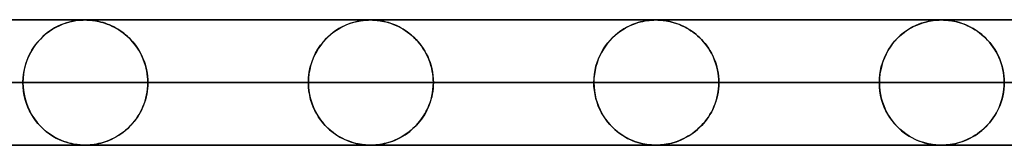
# Model space of a CAD drawing. Header units: millimetres. Extents: x -550 to 550, y -599 to 599.
# Tile 3 of 47: x -393 to -314, y 589 to 599. Entities that reach past the tile are written whole.
import ezdxf

# ---------------------------------------------------------------- set-up
doc = ezdxf.new("R2010")
doc.units = ezdxf.units.MM
doc.layers.add('HIDDEN', color=7, linetype='Continuous')
doc.layers.add('THICK', color=7, linetype='Continuous')

msp = doc.modelspace()

# ---------------------------------------------------------------- linework, layer by layer
at = {"layer": 'HIDDEN'}
for p, q in [((0, 598.99), (-451, 598.99)), ((-220.788, 598.98), (-433.2, 598.98)), ((-389.896, 598.417), (-389.624, 598.549)), ((-389.533, 598.588), (-389.778, 598.477)), ((-389.624, 598.549), (-389.352, 598.661)), ((-389.299, 598.68), (-389.533, 598.588)), ((-389.352, 598.661), (-389.082, 598.754)), ((-389.078, 598.755), (-389.299, 598.68)), ((-389.082, 598.754), (-388.815, 598.829)), ((-388.874, 598.814), (-389.078, 598.755)), ((-388.687, 598.86), (-388.874, 598.814)), ((-388.815, 598.829), (-388.558, 598.887)), ((-388.52, 598.894), (-388.687, 598.86)), ((-388.558, 598.887), (-388.325, 598.927)), ((-388.368, 598.92), (-388.52, 598.894)), ((-388.227, 598.94), (-388.368, 598.92)), ((-388.325, 598.927), (-388.121, 598.953)), ((-388.098, 598.955), (-388.227, 598.94)), ((-388.121, 598.953), (-387.958, 598.967)), ((-387.981, 598.965), (-388.098, 598.955)), ((-387.876, 598.972), (-387.981, 598.965)), ((-387.958, 598.967), (-387.84, 598.974)), ((-387.778, 598.977), (-387.876, 598.972)), ((-387.84, 598.974), (-387.751, 598.978)), ((-387.686, 598.979), (-387.778, 598.977)), ((-387.751, 598.978), (-387.673, 598.979)), ((-387.6, 598.98), (-387.686, 598.979)), ((-387.673, 598.979), (-387.6, 598.98)), ((-387.6, 598.98), (-387.53, 598.98)), ((-387.512, 598.979), (-387.6, 598.98)), ((-387.53, 598.98), (-387.457, 598.978)), ((-387.418, 598.977), (-387.512, 598.979)), ((-387.457, 598.978), (-387.377, 598.975)), ((-387.308, 598.971), (-387.418, 598.977)), ((-387.377, 598.975), (-387.288, 598.97)), ((-387.177, 598.962), (-387.308, 598.971)), ((-387.288, 598.97), (-387.194, 598.964)), ((-387.194, 598.964), (-387.097, 598.955)), ((-387.028, 598.947), (-387.177, 598.962)), ((-387.097, 598.955), (-386.998, 598.944)), ((-386.863, 598.925), (-387.028, 598.947)), ((-386.998, 598.944), (-386.889, 598.929)), ((-386.889, 598.929), (-386.768, 598.91)), ((-386.688, 598.896), (-386.863, 598.925)), ((-386.768, 598.91), (-386.635, 598.886)), ((-386.511, 598.86), (-386.688, 598.896)), ((-386.635, 598.886), (-386.491, 598.856)), ((-386.336, 598.818), (-386.511, 598.86)), ((-386.491, 598.856), (-386.338, 598.818)), ((-386.338, 598.818), (-386.176, 598.773)), ((-386.162, 598.769), (-386.336, 598.818)), ((-386.176, 598.773), (-386.005, 598.719)), ((-385.989, 598.714), (-386.162, 598.769)), ((-386.005, 598.719), (-385.827, 598.656)), ((-385.817, 598.652), (-385.989, 598.714)), ((-385.827, 598.656), (-385.642, 598.582)), ((-385.647, 598.584), (-385.817, 598.652)), ((-385.478, 598.509), (-385.647, 598.584)), ((-385.642, 598.582), (-385.453, 598.497)), ((-385.311, 598.428), (-385.478, 598.509)), ((-366.824, 598.549), (-367.067, 598.431)), ((-366.959, 598.485), (-366.678, 598.611)), ((-366.59, 598.646), (-366.824, 598.549)), ((-366.678, 598.611), (-366.398, 598.716)), ((-366.366, 598.727), (-366.59, 598.646)), ((-366.398, 598.716), (-366.122, 598.801)), ((-366.156, 598.792), (-366.366, 598.727)), ((-365.96, 598.843), (-366.156, 598.792)), ((-366.122, 598.801), (-365.85, 598.868)), ((-365.781, 598.882), (-365.96, 598.843)), ((-365.85, 598.868), (-365.599, 598.915)), ((-365.617, 598.912), (-365.781, 598.882)), ((-365.466, 598.935), (-365.617, 598.912)), ((-365.599, 598.915), (-365.378, 598.946)), ((-365.327, 598.952), (-365.466, 598.935)), ((-365.378, 598.946), (-365.195, 598.964)), ((-365.201, 598.964), (-365.327, 598.952)), ((-365.089, 598.972), (-365.201, 598.964)), ((-365.195, 598.964), (-365.062, 598.973)), ((-364.986, 598.977), (-365.089, 598.972)), ((-365.062, 598.973), (-364.964, 598.977)), ((-364.89, 598.979), (-364.986, 598.977)), ((-364.964, 598.977), (-364.88, 598.979)), ((-364.8, 598.98), (-364.89, 598.979)), ((-364.88, 598.979), (-364.802, 598.98)), ((-364.8, 598.98), (-364.725, 598.979)), ((-364.712, 598.979), (-364.8, 598.98)), ((-364.725, 598.979), (-364.646, 598.978)), ((-364.618, 598.977), (-364.712, 598.979)), ((-364.646, 598.978), (-364.558, 598.974)), ((-364.507, 598.971), (-364.618, 598.977)), ((-364.558, 598.974), (-364.462, 598.969)), ((-364.377, 598.962), (-364.507, 598.971)), ((-364.462, 598.969), (-364.36, 598.961)), ((-364.227, 598.947), (-364.377, 598.962)), ((-364.36, 598.961), (-364.255, 598.95)), ((-364.255, 598.95), (-364.144, 598.937)), ((-364.061, 598.925), (-364.227, 598.947)), ((-364.144, 598.937), (-364.019, 598.919)), ((-363.885, 598.896), (-364.061, 598.925)), ((-364.019, 598.919), (-363.88, 598.895)), ((-363.708, 598.859), (-363.885, 598.896)), ((-363.88, 598.895), (-363.729, 598.864)), ((-363.729, 598.864), (-363.566, 598.826)), ((-363.532, 598.817), (-363.708, 598.859)), ((-363.566, 598.826), (-363.392, 598.778)), ((-363.357, 598.768), (-363.532, 598.817)), ((-363.392, 598.778), (-363.209, 598.721)), ((-363.184, 598.712), (-363.357, 598.768)), ((-363.209, 598.721), (-363.017, 598.652)), ((-363.012, 598.65), (-363.184, 598.712)), ((-363.017, 598.652), (-362.818, 598.572)), ((-362.841, 598.582), (-363.012, 598.65)), ((-362.672, 598.506), (-362.841, 598.582)), ((-362.818, 598.572), (-362.614, 598.479)), ((-362.504, 598.424), (-362.672, 598.506)), ((-344.086, 598.52), (-344.322, 598.402)), ((-344.256, 598.437), (-344.047, 598.538)), ((-343.857, 598.62), (-344.086, 598.52)), ((-344.047, 598.538), (-343.84, 598.626)), ((-343.636, 598.703), (-343.857, 598.62)), ((-343.84, 598.626), (-343.634, 598.703)), ((-343.427, 598.771), (-343.636, 598.703)), ((-343.634, 598.703), (-343.431, 598.77)), ((-343.431, 598.77), (-343.23, 598.825)), ((-343.231, 598.825), (-343.427, 598.771)), ((-343.049, 598.868), (-343.231, 598.825)), ((-343.23, 598.825), (-343.034, 598.871)), ((-342.885, 598.901), (-343.049, 598.868)), ((-343.034, 598.871), (-342.851, 598.907)), ((-342.736, 598.925), (-342.885, 598.901)), ((-342.851, 598.907), (-342.683, 598.933)), ((-342.598, 598.944), (-342.736, 598.925)), ((-342.683, 598.933), (-342.534, 598.951)), ((-342.468, 598.958), (-342.598, 598.944)), ((-342.534, 598.951), (-342.401, 598.964)), ((-342.35, 598.968), (-342.468, 598.958)), ((-342.401, 598.964), (-342.283, 598.972)), ((-342.246, 598.974), (-342.35, 598.968)), ((-342.283, 598.972), (-342.178, 598.977)), ((-342.156, 598.978), (-342.246, 598.974)), ((-342.178, 598.977), (-342.085, 598.979)), ((-342.076, 598.979), (-342.156, 598.978)), ((-342.085, 598.979), (-341.999, 598.98)), ((-342, 598.98), (-342.076, 598.979)), ((-341.922, 598.979), (-342, 598.98)), ((-341.999, 598.98), (-341.919, 598.979)), ((-341.838, 598.977), (-341.922, 598.979)), ((-341.919, 598.979), (-341.835, 598.977)), ((-341.741, 598.973), (-341.838, 598.977)), ((-341.835, 598.977), (-341.743, 598.973)), ((-341.743, 598.973), (-341.641, 598.967)), ((-341.625, 598.966), (-341.741, 598.973)), ((-341.641, 598.967), (-341.536, 598.958)), ((-341.489, 598.954), (-341.625, 598.966)), ((-341.536, 598.958), (-341.428, 598.947)), ((-341.336, 598.936), (-341.489, 598.954)), ((-341.428, 598.947), (-341.314, 598.933)), ((-341.168, 598.91), (-341.336, 598.936)), ((-341.314, 598.933), (-341.184, 598.913)), ((-341.184, 598.913), (-341.041, 598.887)), ((-340.992, 598.878), (-341.168, 598.91)), ((-341.041, 598.887), (-340.886, 598.855)), ((-340.817, 598.838), (-340.992, 598.878)), ((-340.886, 598.855), (-340.72, 598.814)), ((-340.641, 598.792), (-340.817, 598.838)), ((-340.72, 598.814), (-340.545, 598.764)), ((-340.465, 598.739), (-340.641, 598.792)), ((-340.545, 598.764), (-340.36, 598.704)), ((-340.291, 598.68), (-340.465, 598.739)), ((-340.36, 598.704), (-340.167, 598.633)), ((-340.117, 598.613), (-340.291, 598.68)), ((-340.167, 598.633), (-339.969, 598.55)), ((-339.944, 598.54), (-340.117, 598.613)), ((-339.969, 598.55), (-339.768, 598.457)), ((-339.773, 598.459), (-339.944, 598.54)), ((-321.238, 598.542), (-321.485, 598.422)), ((-321.361, 598.484), (-321.158, 598.577)), ((-321, 598.642), (-321.238, 598.542)), ((-321.158, 598.577), (-320.957, 598.659)), ((-320.772, 598.725), (-321, 598.642)), ((-320.957, 598.659), (-320.758, 598.729)), ((-320.556, 598.791), (-320.772, 598.725)), ((-320.758, 598.729), (-320.562, 598.79)), ((-320.562, 598.79), (-320.369, 598.841)), ((-320.355, 598.844), (-320.556, 598.791)), ((-320.369, 598.841), (-320.183, 598.882)), ((-320.171, 598.884), (-320.355, 598.844)), ((-320.183, 598.882), (-320.009, 598.914)), ((-320.007, 598.914), (-320.171, 598.884)), ((-320.009, 598.914), (-319.851, 598.937)), ((-319.859, 598.936), (-320.007, 598.914)), ((-319.72, 598.953), (-319.859, 598.936)), ((-319.851, 598.937), (-319.709, 598.954)), ((-319.59, 598.965), (-319.72, 598.953)), ((-319.709, 598.954), (-319.583, 598.965)), ((-319.473, 598.973), (-319.59, 598.965)), ((-319.583, 598.965), (-319.471, 598.973)), ((-319.372, 598.977), (-319.473, 598.973)), ((-319.471, 598.973), (-319.371, 598.977)), ((-319.283, 598.979), (-319.372, 598.977)), ((-319.371, 598.977), (-319.281, 598.979)), ((-319.2, 598.98), (-319.283, 598.979)), ((-319.281, 598.979), (-319.199, 598.98)), ((-319.119, 598.979), (-319.2, 598.98)), ((-319.199, 598.98), (-319.118, 598.979)), ((-319.032, 598.977), (-319.119, 598.979)), ((-319.118, 598.979), (-319.033, 598.977)), ((-319.033, 598.977), (-318.938, 598.973)), ((-318.931, 598.973), (-319.032, 598.977)), ((-318.938, 598.973), (-318.834, 598.967)), ((-318.808, 598.965), (-318.931, 598.973)), ((-318.834, 598.967), (-318.727, 598.958)), ((-318.662, 598.951), (-318.808, 598.965)), ((-318.727, 598.958), (-318.617, 598.946)), ((-318.497, 598.93), (-318.662, 598.951)), ((-318.617, 598.946), (-318.497, 598.93)), ((-318.497, 598.93), (-318.363, 598.909)), ((-318.316, 598.901), (-318.497, 598.93)), ((-318.363, 598.909), (-318.214, 598.882)), ((-318.128, 598.864), (-318.316, 598.901)), ((-318.214, 598.882), (-318.053, 598.847)), ((-317.941, 598.819), (-318.128, 598.864)), ((-318.053, 598.847), (-317.881, 598.803)), ((-317.754, 598.767), (-317.941, 598.819)), ((-317.881, 598.803), (-317.699, 598.75)), ((-317.568, 598.707), (-317.754, 598.767)), ((-317.699, 598.75), (-317.507, 598.686)), ((-317.384, 598.64), (-317.568, 598.707)), ((-317.507, 598.686), (-317.308, 598.61)), ((-317.2, 598.564), (-317.384, 598.64)), ((-317.308, 598.61), (-317.103, 598.521)), ((-317.018, 598.481), (-317.2, 598.564)), ((-317.103, 598.521), (-316.899, 598.422)), ((-390.744, 597.855), (-390.961, 597.665)), ((-390.952, 597.674), (-390.697, 597.892)), ((-390.516, 598.031), (-390.744, 597.855)), ((-390.697, 597.892), (-390.435, 598.089)), ((-390.278, 598.194), (-390.516, 598.031)), ((-390.435, 598.089), (-390.167, 598.264)), ((-390.031, 598.344), (-390.278, 598.194)), ((-390.167, 598.264), (-389.896, 598.417)), ((-389.778, 598.477), (-390.031, 598.344)), ((-385.453, 598.497), (-385.265, 598.404)), ((-385.146, 598.34), (-385.311, 598.428)), ((-385.265, 598.404), (-385.081, 598.303)), ((-384.984, 598.245), (-385.146, 598.34)), ((-385.081, 598.303), (-384.902, 598.194)), ((-384.824, 598.143), (-384.984, 598.245)), ((-384.902, 598.194), (-384.728, 598.078)), ((-384.667, 598.035), (-384.824, 598.143)), ((-384.728, 598.078), (-384.558, 597.955)), ((-384.512, 597.92), (-384.667, 598.035)), ((-384.558, 597.955), (-384.394, 597.825)), ((-384.361, 597.798), (-384.512, 597.92)), ((-384.394, 597.825), (-384.235, 597.688)), ((-384.213, 597.669), (-384.361, 597.798)), ((-368.317, 597.513), (-368.061, 597.754)), ((-368.002, 597.805), (-368.212, 597.616)), ((-368.061, 597.754), (-367.794, 597.972)), ((-367.782, 597.982), (-368.002, 597.805)), ((-367.794, 597.972), (-367.52, 598.167)), ((-367.553, 598.145), (-367.782, 597.982)), ((-367.314, 598.295), (-367.553, 598.145)), ((-367.52, 598.167), (-367.24, 598.338)), ((-367.067, 598.431), (-367.314, 598.295)), ((-367.24, 598.338), (-366.959, 598.485)), ((-362.614, 598.479), (-362.413, 598.376)), ((-362.339, 598.336), (-362.504, 598.424)), ((-362.413, 598.376), (-362.217, 598.265)), ((-362.176, 598.24), (-362.339, 598.336)), ((-362.217, 598.265), (-362.027, 598.146)), ((-362.016, 598.138), (-362.176, 598.24)), ((-362.027, 598.146), (-361.842, 598.017)), ((-361.859, 598.03), (-362.016, 598.138)), ((-361.704, 597.914), (-361.859, 598.03)), ((-361.842, 598.017), (-361.662, 597.881)), ((-361.553, 597.792), (-361.704, 597.914)), ((-361.662, 597.881), (-361.489, 597.737)), ((-361.405, 597.662), (-361.553, 597.792)), ((-361.489, 597.737), (-361.322, 597.584)), ((-345.266, 597.749), (-345.478, 597.551)), ((-345.477, 597.551), (-345.283, 597.734)), ((-345.283, 597.734), (-345.084, 597.902)), ((-345.043, 597.935), (-345.266, 597.749)), ((-345.084, 597.902), (-344.88, 598.057)), ((-344.807, 598.107), (-345.043, 597.935)), ((-344.88, 598.057), (-344.673, 598.197)), ((-344.564, 598.265), (-344.807, 598.107)), ((-344.673, 598.197), (-344.464, 598.324)), ((-344.322, 598.402), (-344.564, 598.265)), ((-344.464, 598.324), (-344.256, 598.437)), ((-339.603, 598.371), (-339.773, 598.459)), ((-339.768, 598.457), (-339.572, 598.355)), ((-339.436, 598.277), (-339.603, 598.371)), ((-339.572, 598.355), (-339.382, 598.244)), ((-339.27, 598.174), (-339.436, 598.277)), ((-339.382, 598.244), (-339.197, 598.126)), ((-339.108, 598.065), (-339.27, 598.174)), ((-339.197, 598.126), (-339.018, 598.001)), ((-338.948, 597.948), (-339.108, 598.065)), ((-339.018, 598.001), (-338.845, 597.868)), ((-338.791, 597.824), (-338.948, 597.948)), ((-338.845, 597.868), (-338.677, 597.727)), ((-338.637, 597.692), (-338.791, 597.824)), ((-338.677, 597.727), (-338.516, 597.58)), ((-322.483, 597.733), (-322.708, 597.519)), ((-322.562, 597.661), (-322.37, 597.831)), ((-322.244, 597.932), (-322.483, 597.733)), ((-322.37, 597.831), (-322.172, 597.988)), ((-321.993, 598.117), (-322.244, 597.932)), ((-322.172, 597.988), (-321.971, 598.132)), ((-321.737, 598.281), (-321.993, 598.117)), ((-321.971, 598.132), (-321.768, 598.262)), ((-321.768, 598.262), (-321.564, 598.38)), ((-321.485, 598.422), (-321.737, 598.281)), ((-321.564, 598.38), (-321.361, 598.484)), ((-316.838, 598.39), (-317.018, 598.481)), ((-316.899, 598.422), (-316.701, 598.315)), ((-316.66, 598.291), (-316.838, 598.39)), ((-316.701, 598.315), (-316.509, 598.199)), ((-316.485, 598.184), (-316.66, 598.291)), ((-316.509, 598.199), (-316.322, 598.076)), ((-316.312, 598.069), (-316.485, 598.184)), ((-316.322, 598.076), (-316.141, 597.944)), ((-316.143, 597.945), (-316.312, 598.069)), ((-315.977, 597.813), (-316.143, 597.945)), ((-316.141, 597.944), (-315.966, 597.804)), ((-315.815, 597.673), (-315.977, 597.813)), ((-315.966, 597.804), (-315.798, 597.657)), ((-391.545, 597.02), (-391.716, 596.779)), ((-391.641, 596.888), (-391.426, 597.171)), ((-391.362, 597.247), (-391.545, 597.02)), ((-391.426, 597.171), (-391.195, 597.433)), ((-391.167, 597.462), (-391.362, 597.247)), ((-391.195, 597.433), (-390.952, 597.674)), ((-390.961, 597.665), (-391.167, 597.462)), ((-384.235, 597.688), (-384.082, 597.544)), ((-384.069, 597.533), (-384.213, 597.669)), ((-384.082, 597.544), (-383.934, 597.394)), ((-383.929, 597.389), (-384.069, 597.533)), ((-383.934, 597.394), (-383.792, 597.237)), ((-383.794, 597.239), (-383.929, 597.389)), ((-383.663, 597.082), (-383.794, 597.239)), ((-383.792, 597.237), (-383.656, 597.073)), ((-383.537, 596.917), (-383.663, 597.082)), ((-383.656, 597.073), (-383.525, 596.901)), ((-368.996, 596.652), (-368.787, 596.961)), ((-368.776, 596.977), (-368.941, 596.739)), ((-368.787, 596.961), (-368.56, 597.248)), ((-368.599, 597.202), (-368.776, 596.977)), ((-368.411, 597.415), (-368.599, 597.202)), ((-368.56, 597.248), (-368.317, 597.513)), ((-368.212, 597.616), (-368.411, 597.415)), ((-361.261, 597.526), (-361.405, 597.662)), ((-361.322, 597.584), (-361.161, 597.424)), ((-361.122, 597.382), (-361.261, 597.526)), ((-361.161, 597.424), (-361.008, 597.256)), ((-360.986, 597.232), (-361.122, 597.382)), ((-361.008, 597.256), (-360.861, 597.08)), ((-360.856, 597.074), (-360.986, 597.232)), ((-360.861, 597.08), (-360.72, 596.895)), ((-360.73, 596.909), (-360.856, 597.074)), ((-345.863, 597.121), (-346.037, 596.89)), ((-346.015, 596.921), (-345.844, 597.145)), ((-345.677, 597.342), (-345.863, 597.121)), ((-345.844, 597.145), (-345.665, 597.355)), ((-345.478, 597.551), (-345.677, 597.342)), ((-345.665, 597.355), (-345.477, 597.551)), ((-338.487, 597.552), (-338.637, 597.692)), ((-338.516, 597.58), (-338.361, 597.426)), ((-338.341, 597.404), (-338.487, 597.552)), ((-338.361, 597.426), (-338.214, 597.264)), ((-338.199, 597.248), (-338.341, 597.404)), ((-338.214, 597.264), (-338.072, 597.096)), ((-338.062, 597.083), (-338.199, 597.248)), ((-338.072, 597.096), (-337.937, 596.92)), ((-337.93, 596.911), (-338.062, 597.083)), ((-323.115, 597.053), (-323.296, 596.802)), ((-323.264, 596.849), (-323.101, 597.072)), ((-322.919, 597.292), (-323.115, 597.053)), ((-323.101, 597.072), (-322.929, 597.281)), ((-322.929, 597.281), (-322.749, 597.477)), ((-322.708, 597.519), (-322.919, 597.292)), ((-322.749, 597.477), (-322.562, 597.661)), ((-315.657, 597.524), (-315.815, 597.673)), ((-315.798, 597.657), (-315.636, 597.503)), ((-315.503, 597.366), (-315.657, 597.524)), ((-315.636, 597.503), (-315.481, 597.341)), ((-315.355, 597.199), (-315.503, 597.366)), ((-315.481, 597.341), (-315.332, 597.172)), ((-315.212, 597.022), (-315.355, 597.199)), ((-315.332, 597.172), (-315.19, 596.994)), ((-315.075, 596.837), (-315.212, 597.022)), ((-315.19, 596.994), (-315.055, 596.808)), ((-392.176, 595.916), (-392.019, 596.259)), ((-392.023, 596.251), (-392.156, 595.965)), ((-391.876, 596.523), (-392.023, 596.251)), ((-392.019, 596.259), (-391.84, 596.584)), ((-391.716, 596.779), (-391.876, 596.523)), ((-391.84, 596.584), (-391.641, 596.888)), ((-383.417, 596.745), (-383.537, 596.917)), ((-383.525, 596.901), (-383.401, 596.721)), ((-383.303, 596.566), (-383.417, 596.745)), ((-383.401, 596.721), (-383.282, 596.532)), ((-383.195, 596.38), (-383.303, 596.566)), ((-383.282, 596.532), (-383.17, 596.335)), ((-383.094, 596.187), (-383.195, 596.38)), ((-383.17, 596.335), (-383.066, 596.13)), ((-383.001, 595.989), (-383.094, 596.187)), ((-369.238, 596.218), (-369.367, 595.935)), ((-369.352, 595.969), (-369.186, 596.321)), ((-369.096, 596.486), (-369.238, 596.218)), ((-369.186, 596.321), (-368.996, 596.652)), ((-368.941, 596.739), (-369.096, 596.486)), ((-360.61, 596.737), (-360.73, 596.909)), ((-360.72, 596.895), (-360.585, 596.7)), ((-360.496, 596.558), (-360.61, 596.737)), ((-360.585, 596.7), (-360.459, 596.495)), ((-360.389, 596.372), (-360.496, 596.558)), ((-360.459, 596.495), (-360.34, 596.281)), ((-360.288, 596.179), (-360.389, 596.372)), ((-360.34, 596.281), (-360.229, 596.056)), ((-360.196, 595.981), (-360.288, 596.179)), ((-346.585, 595.885), (-346.462, 596.165)), ((-346.345, 596.394), (-346.479, 596.128)), ((-346.462, 596.165), (-346.325, 596.431)), ((-346.197, 596.648), (-346.345, 596.394)), ((-346.325, 596.431), (-346.175, 596.683)), ((-346.037, 596.89), (-346.197, 596.648)), ((-346.175, 596.683), (-346.015, 596.921)), ((-337.937, 596.92), (-337.807, 596.736)), ((-337.803, 596.729), (-337.93, 596.911)), ((-337.807, 596.736), (-337.685, 596.543)), ((-337.683, 596.539), (-337.803, 596.729)), ((-337.685, 596.543), (-337.57, 596.342)), ((-337.57, 596.341), (-337.683, 596.539)), ((-337.57, 596.342), (-337.464, 596.133)), ((-337.465, 596.135), (-337.57, 596.341)), ((-323.613, 596.261), (-323.748, 595.969)), ((-323.689, 596.102), (-323.559, 596.364)), ((-323.462, 596.538), (-323.613, 596.261)), ((-323.559, 596.364), (-323.417, 596.613)), ((-323.296, 596.802), (-323.462, 596.538)), ((-323.417, 596.613), (-323.264, 596.849)), ((-314.944, 596.642), (-315.075, 596.837)), ((-315.055, 596.808), (-314.926, 596.613)), ((-314.822, 596.438), (-314.944, 596.642)), ((-314.926, 596.613), (-314.805, 596.409)), ((-314.707, 596.225), (-314.822, 596.438)), ((-314.805, 596.409), (-314.693, 596.197)), ((-314.601, 596.004), (-314.707, 596.225)), ((-314.693, 596.197), (-314.589, 595.976)), ((-392.417, 595.175), (-392.31, 595.554)), ((-392.273, 595.664), (-392.372, 595.349)), ((-392.31, 595.554), (-392.176, 595.916)), ((-392.156, 595.965), (-392.273, 595.664)), ((-383.066, 596.13), (-382.969, 595.917)), ((-382.915, 595.784), (-383.001, 595.989)), ((-382.969, 595.917), (-382.882, 595.696)), ((-382.839, 595.573), (-382.915, 595.784)), ((-382.882, 595.696), (-382.804, 595.468)), ((-382.771, 595.357), (-382.839, 595.573)), ((-382.804, 595.468), (-382.737, 595.234)), ((-369.607, 595.21), (-369.493, 595.598)), ((-369.48, 595.638), (-369.576, 595.328)), ((-369.493, 595.598), (-369.352, 595.969)), ((-369.367, 595.935), (-369.48, 595.638)), ((-360.229, 596.056), (-360.129, 595.823)), ((-360.111, 595.776), (-360.196, 595.981)), ((-360.129, 595.823), (-360.039, 595.581)), ((-360.034, 595.566), (-360.111, 595.776)), ((-360.039, 595.581), (-359.961, 595.331)), ((-359.967, 595.351), (-360.034, 595.566)), ((-346.704, 595.559), (-346.792, 595.259)), ((-346.785, 595.287), (-346.693, 595.592)), ((-346.599, 595.849), (-346.704, 595.559)), ((-346.693, 595.592), (-346.585, 595.885)), ((-346.479, 596.128), (-346.599, 595.849)), ((-337.368, 595.922), (-337.465, 596.135)), ((-337.464, 596.133), (-337.366, 595.917)), ((-337.28, 595.701), (-337.368, 595.922)), ((-337.366, 595.917), (-337.277, 595.693)), ((-337.201, 595.472), (-337.28, 595.701)), ((-337.277, 595.693), (-337.199, 595.463)), ((-337.133, 595.236), (-337.201, 595.472)), ((-337.199, 595.463), (-337.131, 595.227)), ((-323.993, 595.245), (-323.908, 595.542)), ((-323.867, 595.664), (-323.966, 595.345)), ((-323.908, 595.542), (-323.806, 595.828)), ((-323.748, 595.969), (-323.867, 595.664)), ((-323.806, 595.828), (-323.689, 596.102)), ((-314.505, 595.774), (-314.601, 596.004)), ((-314.589, 595.976), (-314.495, 595.747)), ((-314.42, 595.536), (-314.505, 595.774)), ((-314.495, 595.747), (-314.412, 595.511)), ((-314.346, 595.291), (-314.42, 595.536)), ((-314.412, 595.511), (-314.34, 595.269)), ((-392.51, 594.683), (-392.546, 594.339)), ((-392.542, 594.391), (-392.495, 594.787)), ((-392.452, 595.022), (-392.51, 594.683)), ((-392.495, 594.787), (-392.417, 595.175)), ((-392.372, 595.349), (-392.452, 595.022)), ((-382.712, 595.136), (-382.771, 595.357)), ((-382.737, 595.234), (-382.681, 594.994)), ((-382.664, 594.91), (-382.712, 595.136)), ((-382.681, 594.994), (-382.636, 594.749)), ((-382.626, 594.683), (-382.664, 594.91)), ((-382.636, 594.749), (-382.604, 594.499)), ((-382.599, 594.453), (-382.626, 594.683)), ((-369.71, 594.673), (-369.745, 594.333)), ((-369.739, 594.403), (-369.689, 594.81)), ((-369.653, 595.006), (-369.71, 594.673)), ((-369.689, 594.81), (-369.607, 595.21)), ((-369.576, 595.328), (-369.653, 595.006)), ((-359.909, 595.13), (-359.967, 595.351)), ((-359.961, 595.331), (-359.896, 595.074)), ((-359.861, 594.906), (-359.909, 595.13)), ((-359.896, 595.074), (-359.844, 594.81)), ((-359.824, 594.679), (-359.861, 594.906)), ((-359.844, 594.81), (-359.806, 594.541)), ((-359.797, 594.45), (-359.824, 594.679)), ((-346.913, 594.635), (-346.944, 594.315)), ((-346.943, 594.323), (-346.911, 594.651)), ((-346.862, 594.95), (-346.913, 594.635)), ((-346.911, 594.651), (-346.858, 594.973)), ((-346.792, 595.259), (-346.862, 594.95)), ((-346.858, 594.973), (-346.785, 595.287)), ((-337.077, 594.994), (-337.133, 595.236)), ((-337.131, 595.227), (-337.075, 594.987)), ((-337.032, 594.748), (-337.077, 594.994)), ((-337.075, 594.987), (-337.031, 594.742)), ((-336.999, 594.497), (-337.032, 594.748)), ((-337.031, 594.742), (-336.999, 594.493)), ((-324.141, 594.311), (-324.111, 594.628)), ((-324.104, 594.68), (-324.14, 594.337)), ((-324.111, 594.628), (-324.062, 594.94)), ((-324.046, 595.016), (-324.104, 594.68)), ((-324.062, 594.94), (-323.993, 595.245)), ((-323.966, 595.345), (-324.046, 595.016)), ((-314.283, 595.039), (-314.346, 595.291)), ((-314.34, 595.269), (-314.28, 595.021)), ((-314.234, 594.781), (-314.283, 595.039)), ((-314.28, 595.021), (-314.232, 594.768)), ((-314.199, 594.52), (-314.234, 594.781)), ((-314.232, 594.768), (-314.198, 594.511)), ((-227.346, 593.99), (-438.161, 593.99)), ((-438.161, 593.99), (-227.346, 593.99)), ((-428.181, 593.99), (-222.265, 593.99)), ((-222.265, 593.99), (-428.181, 593.99)), ((-215.739, 593.99), (-415.36, 593.99)), ((-415.36, 593.99), (-215.739, 593.99)), ((-405.379, 593.99), (-210.658, 593.99)), ((-210.658, 593.99), (-405.379, 593.99)), ((-392.558, 593.99), (-405.379, 593.99)), ((-405.379, 593.99), (-392.558, 593.99)), ((-392.558, 593.99), (-392.542, 594.391)), ((-392.546, 594.339), (-392.558, 593.99)), ((-392.558, 593.99), (-392.542, 593.589)), ((-204.132, 593.99), (-392.558, 593.99)), ((-392.558, 593.99), (-204.132, 593.99)), ((-392.546, 593.641), (-392.558, 593.99)), ((-382.604, 594.499), (-382.584, 594.245)), ((-382.583, 594.222), (-382.599, 594.453)), ((-382.584, 594.245), (-382.577, 593.99)), ((-382.584, 593.735), (-382.577, 593.99)), ((-382.577, 593.99), (-382.583, 594.222)), ((-382.577, 593.99), (-382.583, 593.758)), ((-382.577, 593.99), (-199.051, 593.99)), ((-199.051, 593.99), (-382.577, 593.99)), ((-369.756, 593.99), (-382.577, 593.99)), ((-382.577, 593.99), (-369.756, 593.99)), ((-369.756, 593.99), (-369.739, 594.403)), ((-369.745, 594.333), (-369.756, 593.99)), ((-369.756, 593.99), (-369.739, 593.577)), ((-192.525, 593.99), (-369.756, 593.99)), ((-369.756, 593.99), (-192.525, 593.99)), ((-369.745, 593.647), (-369.756, 593.99)), ((-359.806, 594.541), (-359.783, 594.267)), ((-359.781, 594.22), (-359.797, 594.45)), ((-359.783, 594.267), (-359.775, 593.99)), ((-359.783, 593.714), (-359.775, 593.99)), ((-359.775, 593.99), (-359.781, 594.22)), ((-359.775, 593.99), (-359.781, 593.76)), ((-359.775, 593.99), (-187.444, 593.99)), ((-187.444, 593.99), (-359.775, 593.99)), ((-346.954, 593.99), (-359.775, 593.99)), ((-359.775, 593.99), (-346.954, 593.99)), ((-346.954, 593.99), (-346.943, 594.323)), ((-346.944, 594.315), (-346.954, 593.99)), ((-346.954, 593.99), (-346.943, 593.657)), ((-180.918, 593.99), (-346.954, 593.99)), ((-346.954, 593.99), (-180.918, 593.99)), ((-346.944, 593.665), (-346.954, 593.99)), ((-336.98, 594.245), (-336.999, 594.497)), ((-336.999, 594.493), (-336.979, 594.242)), ((-336.973, 593.99), (-336.98, 594.245)), ((-336.973, 593.99), (-336.98, 593.735)), ((-336.979, 594.242), (-336.973, 593.99)), ((-336.979, 593.738), (-336.973, 593.99)), ((-336.973, 593.99), (-175.837, 593.99)), ((-175.837, 593.99), (-336.973, 593.99)), ((-324.151, 593.99), (-336.973, 593.99)), ((-336.973, 593.99), (-324.151, 593.99)), ((-324.14, 594.337), (-324.151, 593.99)), ((-324.151, 593.99), (-324.141, 594.311)), ((-324.151, 593.99), (-324.141, 593.669)), ((-169.31, 593.99), (-324.151, 593.99)), ((-324.151, 593.99), (-169.31, 593.99)), ((-324.14, 593.646), (-324.151, 593.99)), ((-314.177, 594.256), (-314.199, 594.52)), ((-314.198, 594.511), (-314.177, 594.251)), ((-314.17, 593.99), (-314.177, 594.256)), ((-314.177, 594.251), (-314.17, 593.99)), ((-314.177, 593.729), (-314.17, 593.99)), ((-314.17, 593.99), (-314.177, 593.724)), ((-392.51, 593.297), (-392.546, 593.641)), ((-392.542, 593.589), (-392.495, 593.193)), ((-392.452, 592.958), (-392.51, 593.297)), ((-392.495, 593.193), (-392.417, 592.805)), ((-382.664, 593.07), (-382.712, 592.844)), ((-382.681, 592.986), (-382.636, 593.231)), ((-382.626, 593.297), (-382.664, 593.07)), ((-382.636, 593.231), (-382.604, 593.481)), ((-382.599, 593.527), (-382.626, 593.297)), ((-382.604, 593.481), (-382.584, 593.735)), ((-382.583, 593.758), (-382.599, 593.527)), ((-369.71, 593.307), (-369.745, 593.647)), ((-369.739, 593.577), (-369.689, 593.169)), ((-369.653, 592.974), (-369.71, 593.307)), ((-369.689, 593.169), (-369.606, 592.769)), ((-359.861, 593.074), (-359.909, 592.85)), ((-359.896, 592.906), (-359.844, 593.17)), ((-359.824, 593.301), (-359.861, 593.074)), ((-359.844, 593.17), (-359.806, 593.439)), ((-359.797, 593.53), (-359.824, 593.301)), ((-359.806, 593.439), (-359.783, 593.714)), ((-359.781, 593.76), (-359.797, 593.53)), ((-346.913, 593.345), (-346.944, 593.665)), ((-346.943, 593.657), (-346.911, 593.329)), ((-346.862, 593.03), (-346.913, 593.345)), ((-346.911, 593.329), (-346.858, 593.007)), ((-346.792, 592.721), (-346.862, 593.03)), ((-346.858, 593.007), (-346.785, 592.693)), ((-337.032, 593.232), (-337.077, 592.986)), ((-337.075, 592.993), (-337.031, 593.238)), ((-336.999, 593.482), (-337.032, 593.232)), ((-337.031, 593.238), (-336.999, 593.487)), ((-336.999, 593.487), (-336.979, 593.738)), ((-336.98, 593.735), (-336.999, 593.482)), ((-324.141, 593.669), (-324.111, 593.352)), ((-324.105, 593.308), (-324.14, 593.646)), ((-324.111, 593.352), (-324.062, 593.04)), ((-324.048, 592.974), (-324.105, 593.308)), ((-324.062, 593.04), (-323.993, 592.735)), ((-314.234, 593.199), (-314.283, 592.941)), ((-314.28, 592.959), (-314.232, 593.212)), ((-314.199, 593.46), (-314.234, 593.199)), ((-314.232, 593.212), (-314.198, 593.469)), ((-314.177, 593.724), (-314.199, 593.46)), ((-314.198, 593.469), (-314.177, 593.729)), ((-392.372, 592.631), (-392.452, 592.958)), ((-392.417, 592.805), (-392.31, 592.426)), ((-392.273, 592.316), (-392.372, 592.631)), ((-392.31, 592.426), (-392.176, 592.064)), ((-392.156, 592.015), (-392.273, 592.316)), ((-382.969, 592.063), (-382.882, 592.284)), ((-382.839, 592.407), (-382.915, 592.196)), ((-382.882, 592.284), (-382.804, 592.512)), ((-382.771, 592.623), (-382.839, 592.407)), ((-382.804, 592.512), (-382.737, 592.746)), ((-382.712, 592.844), (-382.771, 592.623)), ((-382.737, 592.746), (-382.681, 592.986)), ((-369.576, 592.652), (-369.653, 592.974)), ((-369.606, 592.769), (-369.493, 592.38)), ((-369.48, 592.342), (-369.576, 592.652)), ((-369.493, 592.38), (-369.351, 592.009)), ((-369.367, 592.045), (-369.48, 592.342)), ((-360.129, 592.157), (-360.039, 592.399)), ((-360.034, 592.414), (-360.111, 592.204)), ((-360.039, 592.399), (-359.961, 592.649)), ((-359.967, 592.629), (-360.034, 592.414)), ((-359.909, 592.85), (-359.967, 592.629)), ((-359.961, 592.649), (-359.896, 592.906)), ((-346.704, 592.421), (-346.792, 592.721)), ((-346.785, 592.693), (-346.693, 592.388)), ((-346.599, 592.13), (-346.704, 592.421)), ((-346.693, 592.388), (-346.585, 592.095)), ((-337.28, 592.279), (-337.368, 592.058)), ((-337.366, 592.063), (-337.277, 592.287)), ((-337.201, 592.508), (-337.28, 592.279)), ((-337.277, 592.287), (-337.199, 592.517)), ((-337.133, 592.744), (-337.201, 592.508)), ((-337.199, 592.517), (-337.131, 592.753)), ((-337.077, 592.986), (-337.133, 592.744)), ((-337.131, 592.753), (-337.075, 592.993)), ((-323.97, 592.649), (-324.048, 592.974)), ((-323.993, 592.735), (-323.908, 592.438)), ((-323.872, 592.333), (-323.97, 592.649)), ((-323.908, 592.438), (-323.806, 592.152)), ((-323.756, 592.03), (-323.872, 592.333)), ((-314.589, 592.004), (-314.495, 592.233)), ((-314.42, 592.443), (-314.505, 592.206)), ((-314.495, 592.233), (-314.412, 592.469)), ((-314.346, 592.689), (-314.42, 592.443)), ((-314.412, 592.469), (-314.34, 592.711)), ((-314.283, 592.941), (-314.346, 592.689)), ((-314.34, 592.711), (-314.28, 592.959)), ((-392.176, 592.064), (-392.019, 591.721)), ((-392.023, 591.729), (-392.156, 592.015)), ((-391.876, 591.457), (-392.023, 591.729)), ((-392.019, 591.721), (-391.84, 591.396)), ((-391.716, 591.201), (-391.876, 591.457)), ((-383.401, 591.259), (-383.282, 591.448)), ((-383.195, 591.6), (-383.303, 591.414)), ((-383.282, 591.448), (-383.17, 591.645)), ((-383.094, 591.793), (-383.195, 591.6)), ((-383.17, 591.645), (-383.066, 591.85)), ((-383.001, 591.991), (-383.094, 591.793)), ((-383.066, 591.85), (-382.969, 592.063)), ((-382.915, 592.196), (-383.001, 591.991)), ((-369.238, 591.763), (-369.367, 592.045)), ((-369.351, 592.009), (-369.184, 591.656)), ((-369.096, 591.494), (-369.238, 591.763)), ((-369.184, 591.656), (-368.995, 591.325)), ((-368.941, 591.241), (-369.096, 591.494)), ((-360.585, 591.28), (-360.459, 591.485)), ((-360.389, 591.608), (-360.496, 591.422)), ((-360.459, 591.485), (-360.34, 591.699)), ((-360.288, 591.801), (-360.389, 591.608)), ((-360.34, 591.699), (-360.229, 591.924)), ((-360.196, 591.999), (-360.288, 591.801)), ((-360.229, 591.924), (-360.129, 592.157)), ((-360.111, 592.204), (-360.196, 591.999)), ((-346.479, 591.852), (-346.599, 592.13)), ((-346.585, 592.095), (-346.462, 591.815)), ((-346.345, 591.586), (-346.479, 591.852)), ((-346.462, 591.815), (-346.325, 591.549)), ((-346.197, 591.332), (-346.345, 591.586)), ((-346.325, 591.549), (-346.175, 591.297)), ((-337.807, 591.244), (-337.685, 591.437)), ((-337.683, 591.441), (-337.803, 591.251)), ((-337.685, 591.437), (-337.57, 591.638)), ((-337.57, 591.639), (-337.683, 591.441)), ((-337.57, 591.638), (-337.464, 591.847)), ((-337.465, 591.845), (-337.57, 591.639)), ((-337.368, 592.058), (-337.465, 591.845)), ((-337.464, 591.847), (-337.366, 592.063)), ((-323.806, 592.152), (-323.689, 591.878)), ((-323.624, 591.741), (-323.756, 592.03)), ((-323.689, 591.878), (-323.559, 591.616)), ((-323.475, 591.465), (-323.624, 591.741)), ((-323.559, 591.616), (-323.417, 591.367)), ((-323.313, 591.203), (-323.475, 591.465)), ((-314.822, 591.542), (-314.944, 591.338)), ((-314.926, 591.367), (-314.805, 591.57)), ((-314.707, 591.755), (-314.822, 591.542)), ((-314.805, 591.57), (-314.693, 591.783)), ((-314.601, 591.976), (-314.707, 591.755)), ((-314.693, 591.783), (-314.589, 592.004)), ((-314.505, 592.206), (-314.601, 591.976)), ((-391.84, 591.396), (-391.641, 591.092)), ((-391.545, 590.96), (-391.716, 591.201)), ((-391.641, 591.092), (-391.426, 590.809)), ((-391.362, 590.733), (-391.545, 590.96)), ((-391.426, 590.809), (-391.195, 590.547)), ((-391.167, 590.518), (-391.362, 590.733)), ((-383.934, 590.586), (-383.792, 590.743)), ((-383.794, 590.741), (-383.929, 590.591)), ((-383.663, 590.898), (-383.794, 590.741)), ((-383.792, 590.743), (-383.656, 590.907)), ((-383.537, 591.063), (-383.663, 590.898)), ((-383.656, 590.907), (-383.525, 591.079)), ((-383.417, 591.235), (-383.537, 591.063)), ((-383.525, 591.079), (-383.401, 591.259)), ((-383.303, 591.414), (-383.417, 591.235)), ((-368.995, 591.325), (-368.785, 591.016)), ((-368.776, 591.003), (-368.941, 591.241)), ((-368.785, 591.016), (-368.557, 590.729)), ((-368.599, 590.778), (-368.776, 591.003)), ((-368.411, 590.565), (-368.599, 590.778)), ((-368.557, 590.729), (-368.314, 590.464)), ((-361.161, 590.556), (-361.008, 590.724)), ((-360.986, 590.748), (-361.122, 590.598)), ((-361.008, 590.724), (-360.861, 590.9)), ((-360.856, 590.906), (-360.986, 590.748)), ((-360.861, 590.9), (-360.72, 591.085)), ((-360.73, 591.071), (-360.856, 590.906)), ((-360.61, 591.243), (-360.73, 591.071)), ((-360.72, 591.085), (-360.585, 591.28)), ((-360.496, 591.422), (-360.61, 591.243)), ((-346.037, 591.09), (-346.197, 591.332)), ((-346.175, 591.297), (-346.015, 591.059)), ((-345.863, 590.859), (-346.037, 591.09)), ((-346.015, 591.059), (-345.844, 590.835)), ((-345.677, 590.638), (-345.863, 590.859)), ((-345.844, 590.835), (-345.665, 590.625)), ((-338.361, 590.554), (-338.214, 590.716)), ((-338.199, 590.732), (-338.341, 590.576)), ((-338.214, 590.716), (-338.072, 590.884)), ((-338.062, 590.897), (-338.199, 590.732)), ((-338.072, 590.884), (-337.937, 591.06)), ((-337.93, 591.069), (-338.062, 590.897)), ((-337.937, 591.06), (-337.807, 591.244)), ((-337.803, 591.251), (-337.93, 591.069)), ((-323.417, 591.367), (-323.264, 591.131)), ((-323.135, 590.953), (-323.313, 591.203)), ((-323.264, 591.131), (-323.101, 590.908)), ((-322.943, 590.715), (-323.135, 590.953)), ((-323.101, 590.908), (-322.929, 590.699)), ((-322.736, 590.489), (-322.943, 590.715)), ((-322.929, 590.699), (-322.749, 590.503)), ((-315.355, 590.781), (-315.503, 590.614)), ((-315.481, 590.639), (-315.332, 590.808)), ((-315.212, 590.958), (-315.355, 590.781)), ((-315.332, 590.808), (-315.19, 590.986)), ((-315.075, 591.143), (-315.212, 590.958)), ((-315.19, 590.986), (-315.055, 591.172)), ((-314.944, 591.338), (-315.075, 591.143)), ((-315.055, 591.172), (-314.926, 591.367)), ((-391.195, 590.547), (-390.952, 590.306)), ((-390.961, 590.315), (-391.167, 590.518)), ((-390.744, 590.125), (-390.961, 590.315)), ((-390.952, 590.306), (-390.697, 590.088)), ((-390.516, 589.949), (-390.744, 590.125)), ((-390.697, 590.088), (-390.435, 589.891)), ((-390.278, 589.786), (-390.516, 589.949)), ((-390.435, 589.891), (-390.167, 589.716)), ((-384.902, 589.786), (-384.728, 589.902)), ((-384.667, 589.945), (-384.824, 589.837)), ((-384.728, 589.902), (-384.558, 590.025)), ((-384.512, 590.06), (-384.667, 589.945)), ((-384.558, 590.025), (-384.394, 590.155)), ((-384.361, 590.182), (-384.512, 590.06)), ((-384.394, 590.155), (-384.235, 590.292)), ((-384.213, 590.311), (-384.361, 590.182)), ((-384.235, 590.292), (-384.082, 590.436)), ((-384.069, 590.447), (-384.213, 590.311)), ((-384.082, 590.436), (-383.934, 590.586)), ((-383.929, 590.591), (-384.069, 590.447)), ((-368.212, 590.364), (-368.411, 590.565)), ((-368.314, 590.464), (-368.058, 590.223)), ((-368.002, 590.175), (-368.212, 590.364)), ((-368.058, 590.223), (-367.79, 590.005)), ((-367.782, 589.998), (-368.002, 590.175)), ((-367.79, 590.005), (-367.515, 589.81)), ((-367.553, 589.835), (-367.782, 589.998)), ((-362.027, 589.834), (-361.842, 589.963)), ((-361.859, 589.95), (-362.016, 589.842)), ((-361.704, 590.066), (-361.859, 589.95)), ((-361.842, 589.963), (-361.662, 590.099)), ((-361.553, 590.188), (-361.704, 590.066)), ((-361.662, 590.099), (-361.489, 590.243)), ((-361.405, 590.318), (-361.553, 590.188)), ((-361.489, 590.243), (-361.322, 590.396)), ((-361.261, 590.454), (-361.405, 590.318)), ((-361.322, 590.396), (-361.161, 590.556)), ((-361.122, 590.598), (-361.261, 590.454)), ((-345.478, 590.429), (-345.677, 590.638)), ((-345.665, 590.625), (-345.477, 590.429)), ((-345.266, 590.231), (-345.478, 590.429)), ((-345.477, 590.429), (-345.283, 590.246)), ((-345.283, 590.246), (-345.084, 590.078)), ((-345.043, 590.045), (-345.266, 590.231)), ((-345.084, 590.078), (-344.88, 589.924)), ((-344.807, 589.873), (-345.043, 590.045)), ((-344.88, 589.924), (-344.673, 589.783)), ((-344.564, 589.715), (-344.807, 589.873)), ((-339.382, 589.736), (-339.197, 589.854)), ((-339.108, 589.915), (-339.27, 589.805)), ((-339.197, 589.854), (-339.018, 589.979)), ((-338.948, 590.032), (-339.108, 589.915)), ((-339.018, 589.979), (-338.845, 590.112)), ((-338.791, 590.156), (-338.948, 590.032)), ((-338.845, 590.112), (-338.677, 590.253)), ((-338.637, 590.288), (-338.791, 590.156)), ((-338.677, 590.253), (-338.516, 590.4)), ((-338.487, 590.428), (-338.637, 590.288)), ((-338.516, 590.4), (-338.361, 590.554)), ((-338.341, 590.576), (-338.487, 590.428)), ((-322.749, 590.503), (-322.562, 590.319)), ((-322.516, 590.276), (-322.736, 590.489)), ((-322.562, 590.319), (-322.37, 590.149)), ((-322.281, 590.077), (-322.516, 590.276)), ((-322.37, 590.149), (-322.172, 589.992)), ((-322.034, 589.892), (-322.281, 590.077)), ((-322.172, 589.992), (-321.971, 589.848)), ((-321.781, 589.726), (-322.034, 589.892)), ((-316.509, 589.781), (-316.322, 589.904)), ((-316.312, 589.911), (-316.485, 589.796)), ((-316.322, 589.904), (-316.141, 590.036)), ((-316.143, 590.035), (-316.312, 589.911)), ((-315.977, 590.167), (-316.143, 590.035)), ((-316.141, 590.036), (-315.966, 590.176)), ((-315.815, 590.307), (-315.977, 590.167)), ((-315.966, 590.176), (-315.798, 590.323)), ((-315.657, 590.456), (-315.815, 590.307)), ((-315.798, 590.323), (-315.636, 590.477)), ((-315.503, 590.614), (-315.657, 590.456)), ((-315.636, 590.477), (-315.481, 590.639)), ((-390.031, 589.636), (-390.278, 589.786)), ((-390.167, 589.716), (-389.896, 589.563)), ((-389.778, 589.503), (-390.031, 589.636)), ((-389.896, 589.563), (-389.624, 589.431)), ((-389.533, 589.392), (-389.778, 589.503)), ((-389.624, 589.431), (-389.352, 589.319)), ((-389.299, 589.299), (-389.533, 589.392)), ((-389.352, 589.319), (-389.082, 589.226)), ((-389.078, 589.225), (-389.299, 589.299)), ((-389.082, 589.226), (-388.815, 589.151)), ((-388.874, 589.166), (-389.078, 589.225)), ((-388.687, 589.12), (-388.874, 589.166)), ((-388.815, 589.151), (-388.558, 589.093)), ((-388.52, 589.086), (-388.687, 589.12)), ((-388.558, 589.093), (-388.325, 589.053)), ((-388.368, 589.06), (-388.52, 589.086)), ((-386.889, 589.051), (-386.768, 589.07)), ((-386.688, 589.084), (-386.863, 589.055)), ((-386.768, 589.07), (-386.635, 589.094)), ((-386.511, 589.12), (-386.688, 589.084)), ((-386.635, 589.094), (-386.491, 589.124)), ((-386.336, 589.162), (-386.511, 589.12)), ((-386.491, 589.124), (-386.338, 589.162)), ((-386.338, 589.162), (-386.176, 589.207)), ((-386.162, 589.211), (-386.336, 589.162)), ((-386.176, 589.207), (-386.005, 589.261)), ((-385.989, 589.266), (-386.162, 589.211)), ((-386.005, 589.261), (-385.827, 589.324)), ((-385.817, 589.328), (-385.989, 589.266)), ((-385.827, 589.324), (-385.642, 589.398)), ((-385.647, 589.396), (-385.817, 589.328)), ((-385.478, 589.471), (-385.647, 589.396)), ((-385.642, 589.398), (-385.453, 589.483)), ((-385.311, 589.552), (-385.478, 589.471)), ((-385.453, 589.483), (-385.265, 589.576)), ((-385.146, 589.64), (-385.311, 589.552)), ((-385.265, 589.576), (-385.081, 589.677)), ((-384.984, 589.735), (-385.146, 589.64)), ((-385.081, 589.677), (-384.902, 589.786)), ((-384.824, 589.837), (-384.984, 589.735)), ((-367.314, 589.685), (-367.553, 589.835)), ((-367.515, 589.81), (-367.235, 589.639)), ((-367.067, 589.549), (-367.314, 589.685)), ((-367.235, 589.639), (-366.954, 589.492)), ((-366.824, 589.432), (-367.067, 589.549)), ((-366.954, 589.492), (-366.672, 589.367)), ((-366.59, 589.334), (-366.824, 589.432)), ((-366.672, 589.367), (-366.392, 589.262)), ((-366.366, 589.253), (-366.59, 589.334)), ((-366.392, 589.262), (-366.115, 589.177)), ((-366.156, 589.188), (-366.366, 589.253)), ((-365.96, 589.137), (-366.156, 589.188)), ((-366.115, 589.177), (-365.844, 589.111)), ((-365.781, 589.098), (-365.96, 589.137)), ((-365.844, 589.111), (-365.593, 589.064)), ((-365.617, 589.068), (-365.781, 589.098)), ((-365.466, 589.045), (-365.617, 589.068)), ((-363.885, 589.084), (-364.061, 589.055)), ((-364.019, 589.061), (-363.88, 589.085)), ((-363.708, 589.121), (-363.885, 589.084)), ((-363.88, 589.085), (-363.729, 589.116)), ((-363.729, 589.116), (-363.566, 589.154)), ((-363.532, 589.163), (-363.708, 589.121)), ((-363.566, 589.154), (-363.392, 589.202)), ((-363.357, 589.212), (-363.532, 589.163)), ((-363.392, 589.202), (-363.209, 589.259)), ((-363.184, 589.268), (-363.357, 589.212)), ((-363.209, 589.259), (-363.017, 589.328)), ((-363.012, 589.33), (-363.184, 589.268)), ((-363.017, 589.328), (-362.818, 589.408)), ((-362.841, 589.398), (-363.012, 589.33)), ((-362.672, 589.474), (-362.841, 589.398)), ((-362.818, 589.408), (-362.614, 589.501)), ((-362.504, 589.556), (-362.672, 589.474)), ((-362.614, 589.501), (-362.413, 589.604)), ((-362.339, 589.644), (-362.504, 589.556)), ((-362.413, 589.604), (-362.217, 589.715)), ((-362.176, 589.74), (-362.339, 589.644)), ((-362.217, 589.715), (-362.027, 589.834)), ((-362.016, 589.842), (-362.176, 589.74)), ((-344.673, 589.783), (-344.464, 589.656)), ((-344.322, 589.578), (-344.564, 589.715)), ((-344.464, 589.656), (-344.256, 589.543)), ((-344.086, 589.46), (-344.322, 589.578)), ((-344.256, 589.543), (-344.047, 589.442)), ((-343.857, 589.36), (-344.086, 589.46)), ((-344.047, 589.442), (-343.84, 589.354)), ((-343.636, 589.277), (-343.857, 589.36)), ((-343.84, 589.354), (-343.634, 589.276)), ((-343.427, 589.209), (-343.636, 589.277)), ((-343.634, 589.276), (-343.431, 589.21)), ((-343.431, 589.21), (-343.23, 589.155)), ((-343.231, 589.155), (-343.427, 589.209)), ((-343.049, 589.112), (-343.231, 589.155)), ((-343.23, 589.155), (-343.034, 589.109)), ((-342.885, 589.079), (-343.049, 589.112)), ((-343.034, 589.109), (-342.851, 589.073)), ((-342.736, 589.055), (-342.885, 589.079)), ((-342.851, 589.073), (-342.683, 589.047)), ((-341.168, 589.07), (-341.336, 589.044)), ((-341.314, 589.047), (-341.184, 589.067)), ((-341.184, 589.067), (-341.041, 589.093)), ((-340.992, 589.102), (-341.168, 589.07)), ((-341.041, 589.093), (-340.886, 589.125)), ((-340.817, 589.142), (-340.992, 589.102)), ((-340.886, 589.125), (-340.72, 589.166)), ((-340.641, 589.188), (-340.817, 589.142)), ((-340.72, 589.166), (-340.545, 589.216)), ((-340.465, 589.241), (-340.641, 589.188)), ((-340.545, 589.216), (-340.36, 589.276)), ((-340.291, 589.3), (-340.465, 589.241)), ((-340.36, 589.276), (-340.167, 589.347)), ((-340.117, 589.367), (-340.291, 589.3)), ((-340.167, 589.347), (-339.969, 589.43)), ((-339.944, 589.44), (-340.117, 589.367)), ((-339.969, 589.43), (-339.768, 589.523)), ((-339.773, 589.521), (-339.944, 589.44)), ((-339.603, 589.609), (-339.773, 589.521)), ((-339.768, 589.523), (-339.572, 589.625)), ((-339.436, 589.703), (-339.603, 589.609)), ((-339.572, 589.625), (-339.382, 589.736)), ((-339.27, 589.805), (-339.436, 589.703)), ((-321.971, 589.848), (-321.768, 589.718)), ((-321.53, 589.582), (-321.781, 589.726)), ((-321.768, 589.718), (-321.564, 589.6)), ((-321.564, 589.6), (-321.361, 589.496)), ((-321.285, 589.46), (-321.53, 589.582)), ((-321.361, 589.496), (-321.158, 589.403)), ((-321.048, 589.357), (-321.285, 589.46)), ((-321.158, 589.403), (-320.957, 589.321)), ((-320.82, 589.272), (-321.048, 589.357)), ((-320.957, 589.321), (-320.758, 589.251)), ((-320.604, 589.203), (-320.82, 589.272)), ((-320.758, 589.251), (-320.562, 589.19)), ((-320.401, 589.147), (-320.604, 589.203)), ((-320.562, 589.19), (-320.369, 589.139)), ((-320.215, 589.105), (-320.401, 589.147)), ((-320.369, 589.139), (-320.183, 589.098)), ((-320.047, 589.073), (-320.215, 589.105)), ((-320.183, 589.098), (-320.009, 589.066)), ((-319.898, 589.049), (-320.047, 589.073)), ((-318.316, 589.079), (-318.497, 589.05)), ((-318.497, 589.05), (-318.363, 589.071)), ((-318.363, 589.071), (-318.214, 589.098)), ((-318.128, 589.116), (-318.316, 589.079)), ((-318.214, 589.098), (-318.053, 589.133)), ((-317.941, 589.161), (-318.128, 589.116)), ((-318.053, 589.133), (-317.881, 589.177)), ((-317.754, 589.213), (-317.941, 589.161)), ((-317.881, 589.177), (-317.699, 589.23)), ((-317.568, 589.273), (-317.754, 589.213)), ((-317.699, 589.23), (-317.507, 589.294)), ((-317.384, 589.34), (-317.568, 589.273)), ((-317.507, 589.294), (-317.308, 589.37)), ((-317.2, 589.416), (-317.384, 589.34)), ((-317.308, 589.37), (-317.103, 589.459)), ((-317.018, 589.499), (-317.2, 589.416)), ((-317.103, 589.459), (-316.899, 589.558)), ((-316.838, 589.59), (-317.018, 589.499)), ((-316.899, 589.558), (-316.701, 589.665)), ((-316.66, 589.689), (-316.838, 589.59)), ((-316.701, 589.665), (-316.509, 589.781)), ((-316.485, 589.796), (-316.66, 589.689)), ((0, 588.99), (-451, 588.99)), ((-433.2, 589), (-220.788, 589)), ((-433.2, 589), (-220.789, 589)), ((-410.4, 589), (-209.183, 589)), ((-388.227, 589.04), (-388.368, 589.06)), ((-388.325, 589.053), (-388.121, 589.027)), ((-388.098, 589.025), (-388.227, 589.04)), ((-388.121, 589.027), (-387.958, 589.013)), ((-387.981, 589.015), (-388.098, 589.025)), ((-387.876, 589.008), (-387.981, 589.015)), ((-387.958, 589.013), (-387.84, 589.006)), ((-387.778, 589.003), (-387.876, 589.008)), ((-387.84, 589.006), (-387.751, 589.002)), ((-387.686, 589.001), (-387.778, 589.003)), ((-387.751, 589.002), (-387.673, 589)), ((-387.6, 589), (-387.686, 589.001)), ((-387.673, 589), (-387.6, 589)), ((-387.512, 589.001), (-387.6, 589)), ((-387.6, 589), (-387.53, 589)), ((-387.6, 589), (-197.576, 589)), ((-387.53, 589), (-387.457, 589.002)), ((-387.418, 589.003), (-387.512, 589.001)), ((-387.457, 589.002), (-387.377, 589.005)), ((-387.308, 589.009), (-387.418, 589.003)), ((-387.377, 589.005), (-387.288, 589.01)), ((-387.177, 589.018), (-387.308, 589.009)), ((-387.288, 589.01), (-387.194, 589.016)), ((-387.194, 589.016), (-387.097, 589.025)), ((-387.028, 589.033), (-387.177, 589.018)), ((-387.097, 589.025), (-386.998, 589.036)), ((-386.863, 589.055), (-387.028, 589.033)), ((-386.998, 589.036), (-386.889, 589.051)), ((-365.593, 589.064), (-365.372, 589.033)), ((-365.327, 589.028), (-365.466, 589.045)), ((-365.372, 589.033), (-365.191, 589.015)), ((-365.201, 589.016), (-365.327, 589.028)), ((-365.089, 589.008), (-365.201, 589.016)), ((-365.191, 589.015), (-365.059, 589.007)), ((-364.986, 589.003), (-365.089, 589.008)), ((-365.059, 589.007), (-364.961, 589.003)), ((-364.89, 589.001), (-364.986, 589.003)), ((-364.961, 589.003), (-364.878, 589.001)), ((-364.8, 589), (-364.89, 589.001)), ((-364.878, 589.001), (-364.8, 589)), ((-364.8, 589), (-364.725, 589.001)), ((-364.712, 589.001), (-364.8, 589)), ((-364.8, 589), (-185.97, 589)), ((-364.725, 589.001), (-364.646, 589.002)), ((-364.618, 589.003), (-364.712, 589.001)), ((-364.646, 589.002), (-364.558, 589.006)), ((-364.507, 589.009), (-364.618, 589.003)), ((-364.558, 589.006), (-364.462, 589.011)), ((-364.377, 589.018), (-364.507, 589.009)), ((-364.462, 589.011), (-364.36, 589.019)), ((-364.227, 589.033), (-364.377, 589.018)), ((-364.36, 589.019), (-364.255, 589.03)), ((-364.255, 589.03), (-364.144, 589.043)), ((-364.061, 589.055), (-364.227, 589.033)), ((-364.144, 589.043), (-364.019, 589.061)), ((-342.598, 589.036), (-342.736, 589.055)), ((-342.683, 589.047), (-342.534, 589.029)), ((-342.468, 589.022), (-342.598, 589.036)), ((-342.534, 589.029), (-342.401, 589.016)), ((-342.35, 589.012), (-342.468, 589.022)), ((-342.401, 589.016), (-342.283, 589.008)), ((-342.246, 589.006), (-342.35, 589.012)), ((-342.283, 589.008), (-342.178, 589.003)), ((-342.156, 589.002), (-342.246, 589.006)), ((-342.178, 589.003), (-342.085, 589.001)), ((-342.076, 589.001), (-342.156, 589.002)), ((-342.085, 589.001), (-341.999, 589)), ((-342, 589), (-342.076, 589.001)), ((-341.922, 589), (-342, 589)), ((-342, 589), (-174.364, 589)), ((-341.999, 589), (-341.919, 589.001)), ((-341.838, 589.003), (-341.922, 589)), ((-341.919, 589.001), (-341.835, 589.003)), ((-341.741, 589.007), (-341.838, 589.003)), ((-341.835, 589.003), (-341.743, 589.007)), ((-341.743, 589.007), (-341.641, 589.013)), ((-341.625, 589.014), (-341.741, 589.007)), ((-341.641, 589.013), (-341.536, 589.022)), ((-341.489, 589.026), (-341.625, 589.014)), ((-341.536, 589.022), (-341.428, 589.033)), ((-341.336, 589.044), (-341.489, 589.026)), ((-341.428, 589.033), (-341.314, 589.047)), ((-320.009, 589.066), (-319.851, 589.043)), ((-319.758, 589.031), (-319.898, 589.049)), ((-319.851, 589.043), (-319.709, 589.026)), ((-319.627, 589.018), (-319.758, 589.031)), ((-319.709, 589.026), (-319.583, 589.015)), ((-319.507, 589.009), (-319.627, 589.018)), ((-319.583, 589.015), (-319.471, 589.007)), ((-319.402, 589.004), (-319.507, 589.009)), ((-319.471, 589.007), (-319.371, 589.003)), ((-319.311, 589.001), (-319.402, 589.004)), ((-319.371, 589.003), (-319.281, 589.001)), ((-319.228, 589), (-319.311, 589.001)), ((-319.281, 589.001), (-319.199, 589)), ((-319.214, 589), (-319.217, 589)), ((-319.211, 589), (-319.214, 589)), ((-319.208, 589), (-319.211, 589)), ((-319.206, 589), (-319.208, 589)), ((-319.203, 589), (-319.206, 589)), ((-319.2, 589), (-319.203, 589)), ((-319.119, 589.001), (-319.2, 589)), ((-319.2, 589), (-162.758, 589)), ((-319.199, 589), (-319.118, 589.001)), ((-319.032, 589.003), (-319.119, 589.001)), ((-319.118, 589.001), (-319.033, 589.003)), ((-319.033, 589.003), (-318.938, 589.007)), ((-318.931, 589.007), (-319.032, 589.003)), ((-318.938, 589.007), (-318.834, 589.013)), ((-318.808, 589.015), (-318.931, 589.007)), ((-318.834, 589.013), (-318.727, 589.022)), ((-318.662, 589.029), (-318.808, 589.015)), ((-318.727, 589.022), (-318.617, 589.034)), ((-318.497, 589.05), (-318.662, 589.029)), ((-318.617, 589.034), (-318.497, 589.05))]:
    msp.add_line(p, q, dxfattribs=at)
at = {"layer": 'THICK'}
for p, q in [((-506, 599), (0, 599)), ((0, 594), (-506, 594))]:
    msp.add_line(p, q, dxfattribs=at)

doc.saveas('drawing.dxf')
